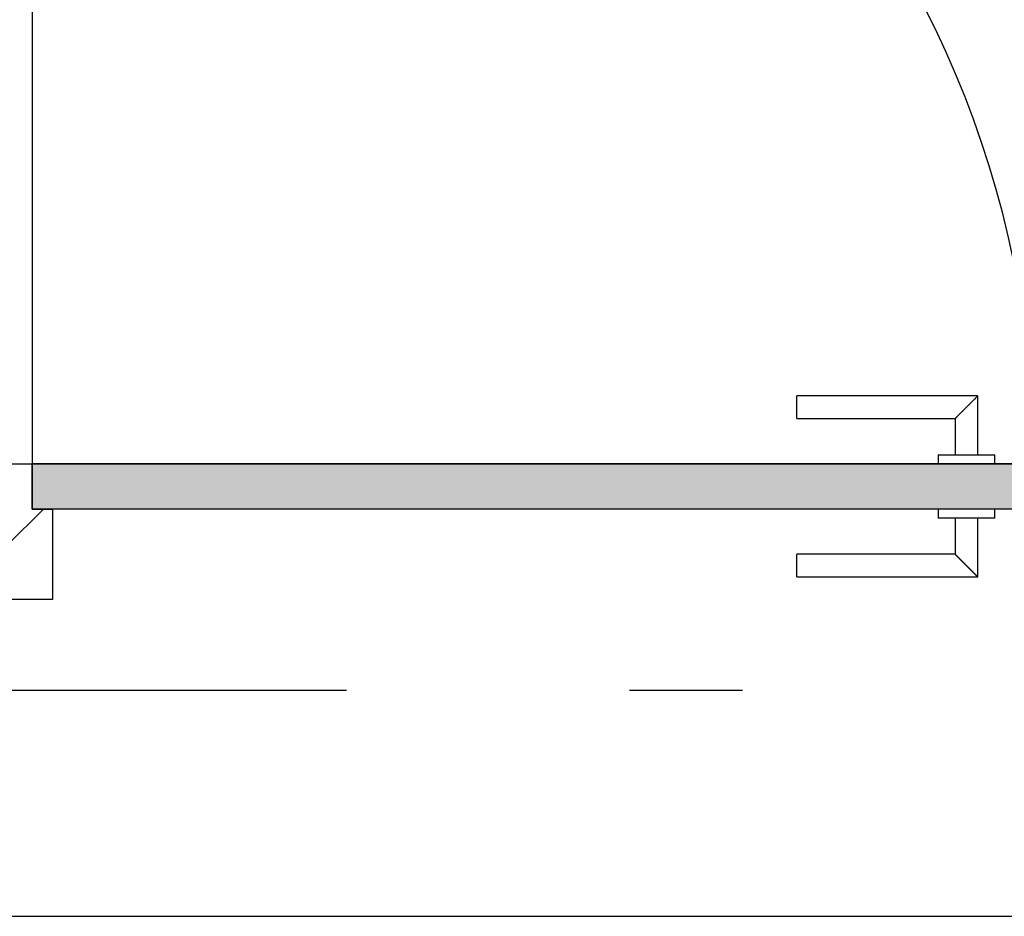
# Model space of a CAD drawing. Extents: x 2 to 87, y -108 to 11.
# Tile 21 of 256: x 16.539 to 17.409, y -81.608 to -80.815. Entities that reach past the tile are written whole.
import ezdxf

# ---------------------------------------------------------------- set-up
doc = ezdxf.new("R2010")
doc.units = 0
doc.header["$MEASUREMENT"] = 0
doc.linetypes.add('DASHDOT', pattern=[1, 0.5, -0.25, 0, -0.25])
for name, color, linetype in [('13', 7, 'CONTINUOUS'), ('16', 7, 'CONTINUOUS'), ('30', 7, 'CONTINUOUS'), ('5', 7, 'CONTINUOUS'), ('8', 7, 'CONTINUOUS')]:
    doc.layers.add(name, color=color, linetype=linetype)

# ---------------------------------------------------------------- blocks, each defined once
blk = doc.blocks.new('*N179')
at = {"layer": '8', "color": 62, "linetype": 'Continuous'}
for p, q in [((-0.141, 0.16), (-0.141, 0.2)), ((0.745, 0.2), (-0.141, 0.2)), ((0.745, 0.16), (0.745, 0.2)), ((0.6505, 0.16), (-0.141, 0.16)), ((0.745, 0.16), (0.6505, 0.16))]:
    blk.add_line(p, q, dxfattribs=at)
for points in [[(0.745, 0.16), (0.745, 0.2), (-0.141, 0.2)], [(0.745, 0.16), (-0.141, 0.16), (-0.141, 0.2)], [(0.745, 0.2), (0.745, 0.2), (-0.141, 0.2)], [(0.6505, 0.16), (0.6505, 0.16), (-0.141, 0.16)], [(0.745, 0.16), (0.745, 0.16), (0.6505, 0.16)]]:
    blk.add_solid(points, dxfattribs=at)

msp = doc.modelspace()

# ---------------------------------------------------------------- linework, layer by layer
at = {"layer": '13', "color": 62, "linetype": 'Continuous'}
msp.add_line((16.5276, -81.6075), (18.3476, -81.6075), dxfattribs=at)
at = {"layer": '16', "color": 62, "linetype": 'Continuous'}
msp.add_line((16.5496, -80.3215), (16.5496, -81.2075), dxfattribs=at)
msp.add_arc((16.5496, -81.2075), 0.886, 360, 90, dxfattribs=at)
at = {"layer": '30', "color": 62, "linetype": 'Continuous'}
for p, q in [((16.5276, -81.2075), (16.5496, -81.2075)), ((16.5496, -81.2075), (16.5496, -81.2475)), ((16.5496, -81.2475), (16.5676, -81.2475)), ((16.5676, -81.2475), (16.5676, -81.3275)), ((16.5676, -81.3275), (16.5276, -81.3275))]:
    msp.add_line(p, q, dxfattribs=at)
at = {"layer": '5', "color": 7, "linetype": 'DASHDOT'}
msp.add_line((7.5276, -81.4075), (52.6276, -81.4075), dxfattribs=at)
at = {"layer": '8', "color": 62, "linetype": 'Continuous'}
for p, q in [((17.3856, -81.1475), (17.2256, -81.1475)), ((17.2256, -81.1675), (17.2256, -81.1475)), ((17.3856, -81.1995), (17.3856, -81.1475)), ((17.2256, -81.1675), (17.3656, -81.1675)), ((17.3656, -81.1675), (17.3656, -81.1995)), ((17.3506, -81.1995), (17.3506, -81.2075)), ((17.3506, -81.1995), (17.4006, -81.1995)), ((17.4006, -81.2075), (17.4006, -81.1995)), ((16.5496, -81.2475), (16.5496, -81.2075)), ((16.5496, -81.2075), (17.4356, -81.2075)), ((16.5276, -81.2795), (16.5596, -81.2475)), ((17.4356, -81.2475), (16.5496, -81.2475)), ((17.3506, -81.2475), (17.3506, -81.2555)), ((17.4006, -81.2555), (17.4006, -81.2475)), ((17.4006, -81.2555), (17.3506, -81.2555)), ((17.3656, -81.2555), (17.3656, -81.2875)), ((17.3856, -81.3075), (17.3856, -81.2555)), ((17.3656, -81.2875), (17.2256, -81.2875)), ((17.2256, -81.3075), (17.2256, -81.2875)), ((17.2256, -81.3075), (17.3856, -81.3075))]:
    msp.add_line(p, q, dxfattribs=at)
for points in [[(17.3856, -81.1476), (17.3855, -81.1476), (17.3855, -81.1476), (17.3855, -81.1476), (17.3855, -81.1476), (17.3855, -81.1476), (17.3855, -81.1476), (17.3855, -81.1476), (17.3855, -81.1476), (17.3855, -81.1476), (17.3855, -81.1476), (17.3855, -81.1476), (17.3855, -81.1476), (17.3855, -81.1476), (17.3855, -81.1476), (17.3855, -81.1476), (17.3855, -81.1476), (17.3855, -81.1476), (17.3855, -81.1476), (17.3855, -81.1476), (17.3855, -81.1476), (17.3855, -81.1476), (17.3855, -81.1476), (17.3855, -81.1476), (17.3855, -81.1476), (17.3855, -81.1476), (17.3855, -81.1476), (17.3855, -81.1476), (17.3854, -81.1477), (17.3854, -81.1477), (17.3854, -81.1477), (17.3854, -81.1477), (17.3854, -81.1477), (17.3854, -81.1477), (17.3854, -81.1477), (17.3854, -81.1477), (17.3854, -81.1477), (17.3854, -81.1477), (17.3854, -81.1477), (17.3854, -81.1477), (17.3854, -81.1477), (17.3854, -81.1477), (17.3854, -81.1477), (17.3854, -81.1477), (17.3854, -81.1477), (17.3854, -81.1477), (17.3854, -81.1478), (17.3853, -81.1478), (17.3853, -81.1478), (17.3853, -81.1478), (17.3853, -81.1478), (17.3853, -81.1478), (17.3853, -81.1478), (17.3853, -81.1478), (17.3853, -81.1478), (17.3853, -81.1478), (17.3853, -81.1478), (17.3853, -81.1478), (17.3853, -81.1478), (17.3853, -81.1478), (17.3853, -81.1478), (17.3853, -81.1478), (17.3852, -81.1479), (17.3851, -81.148), (17.3851, -81.148), (17.3851, -81.148), (17.3851, -81.148), (17.3851, -81.148), (17.3851, -81.148), (17.3851, -81.148), (17.3851, -81.148), (17.3851, -81.148), (17.3851, -81.148), (17.3851, -81.148), (17.3851, -81.1481), (17.385, -81.1481), (17.385, -81.1481), (17.385, -81.1481), (17.385, -81.1481), (17.385, -81.1481), (17.385, -81.1481), (17.385, -81.1481), (17.385, -81.1481), (17.385, -81.1481), (17.385, -81.1481), (17.3849, -81.1482), (17.3849, -81.1482), (17.3849, -81.1482), (17.3849, -81.1482), (17.3849, -81.1482), (17.3849, -81.1482), (17.3849, -81.1482), (17.3849, -81.1482), (17.3849, -81.1482), (17.3849, -81.1482), (17.3848, -81.1483), (17.3848, -81.1483), (17.3848, -81.1483), (17.3848, -81.1483), (17.3848, -81.1483), (17.3848, -81.1483), (17.3848, -81.1483), (17.3848, -81.1483), (17.3848, -81.1483), (17.3848, -81.1483), (17.3847, -81.1484), (17.3847, -81.1484), (17.3847, -81.1484), (17.3847, -81.1484), (17.3847, -81.1484), (17.3847, -81.1484), (17.3847, -81.1484), (17.3847, -81.1484), (17.3846, -81.1485), (17.3846, -81.1485), (17.3846, -81.1485), (17.3846, -81.1485), (17.3846, -81.1485), (17.3846, -81.1485), (17.3846, -81.1485), (17.3846, -81.1485), (17.3846, -81.1485), (17.3845, -81.1486), (17.3845, -81.1486), (17.3845, -81.1486), (17.3845, -81.1486), (17.3845, -81.1486), (17.3845, -81.1486), (17.3845, -81.1486), (17.3845, -81.1486), (17.3844, -81.1487), (17.3844, -81.1487), (17.3844, -81.1487), (17.3844, -81.1487), (17.3844, -81.1487), (17.3844, -81.1487), (17.3844, -81.1487), (17.3844, -81.1487), (17.3843, -81.1488), (17.3843, -81.1488), (17.3843, -81.1488), (17.3843, -81.1488), (17.3843, -81.1488), (17.3843, -81.1488), (17.3843, -81.1488), (17.3842, -81.1489), (17.3842, -81.1489), (17.3842, -81.1489), (17.3842, -81.1489), (17.3842, -81.1489), (17.3842, -81.1489), (17.3842, -81.1489), (17.3841, -81.149), (17.384, -81.1491), (17.384, -81.1491), (17.384, -81.1491), (17.384, -81.1491), (17.384, -81.1491), (17.384, -81.1491), (17.384, -81.1491), (17.3839, -81.1492), (17.3839, -81.1492), (17.3839, -81.1492), (17.3839, -81.1492), (17.3839, -81.1492), (17.3839, -81.1492), (17.3839, -81.1492), (17.3838, -81.1493), (17.3838, -81.1493), (17.3838, -81.1493), (17.3838, -81.1493), (17.3838, -81.1493), (17.3838, -81.1493), (17.3837, -81.1494), (17.3837, -81.1494), (17.3837, -81.1494), (17.3837, -81.1494), (17.3837, -81.1494), (17.3837, -81.1494), (17.3836, -81.1495), (17.3836, -81.1495), (17.3836, -81.1495), (17.3836, -81.1495), (17.3836, -81.1495), (17.3836, -81.1495), (17.3835, -81.1496), (17.3835, -81.1496), (17.3835, -81.1496), (17.3835, -81.1496), (17.3835, -81.1496), (17.3835, -81.1496), (17.3834, -81.1497), (17.3834, -81.1497), (17.3834, -81.1497), (17.3834, -81.1497), (17.3834, -81.1497), (17.3834, -81.1497), (17.3833, -81.1498), (17.3833, -81.1498), (17.3833, -81.1498), (17.3833, -81.1498), (17.3833, -81.1498), (17.3833, -81.1498), (17.3832, -81.1499), (17.3832, -81.1499), (17.3832, -81.1499), (17.3832, -81.1499), (17.3832, -81.1499), (17.3831, -81.15), (17.3831, -81.15), (17.3831, -81.15), (17.3831, -81.15), (17.3831, -81.15), (17.3831, -81.15), (17.383, -81.1501), (17.383, -81.1501), (17.383, -81.1501), (17.383, -81.1501), (17.383, -81.1501), (17.3829, -81.1502), (17.3829, -81.1502), (17.3829, -81.1502), (17.3829, -81.1502), (17.3829, -81.1502), (17.3829, -81.1502), (17.3828, -81.1503), (17.3828, -81.1503), (17.3828, -81.1503), (17.3828, -81.1503), (17.3828, -81.1503), (17.3827, -81.1504), (17.3827, -81.1504), (17.3827, -81.1504), (17.3827, -81.1504), (17.3827, -81.1504), (17.3826, -81.1505), (17.3826, -81.1505), (17.3826, -81.1505), (17.3826, -81.1505), (17.3826, -81.1505), (17.3825, -81.1506), (17.3825, -81.1506), (17.3825, -81.1506), (17.3825, -81.1506), (17.3825, -81.1506), (17.3825, -81.1506), (17.3824, -81.1507), (17.3823, -81.1508), (17.3823, -81.1508), (17.3823, -81.1508), (17.3823, -81.1508), (17.3822, -81.1509), (17.3822, -81.1509), (17.3822, -81.1509), (17.3822, -81.1509), (17.3822, -81.1509), (17.3821, -81.151), (17.3821, -81.151), (17.3821, -81.151), (17.3821, -81.151), (17.3821, -81.151), (17.382, -81.1511), (17.382, -81.1511), (17.382, -81.1511), (17.382, -81.1511), (17.382, -81.1511), (17.3819, -81.1512), (17.3819, -81.1512), (17.3819, -81.1512), (17.3819, -81.1512), (17.3819, -81.1512), (17.3818, -81.1513), (17.3818, -81.1513), (17.3818, -81.1513), (17.3818, -81.1513), (17.3817, -81.1514), (17.3817, -81.1514), (17.3817, -81.1514), (17.3817, -81.1514), (17.3817, -81.1514), (17.3816, -81.1515), (17.3816, -81.1515), (17.3816, -81.1515), (17.3816, -81.1515), (17.3815, -81.1516), (17.3815, -81.1516), (17.3815, -81.1516), (17.3815, -81.1516), (17.3815, -81.1516), (17.3814, -81.1517), (17.3814, -81.1517), (17.3814, -81.1517), (17.3814, -81.1517), (17.3814, -81.1518), (17.3813, -81.1518), (17.3813, -81.1518), (17.3813, -81.1518), (17.3813, -81.1518), (17.3812, -81.1519), (17.3812, -81.1519), (17.3812, -81.1519), (17.3812, -81.1519), (17.3811, -81.152), (17.3811, -81.152), (17.3811, -81.152), (17.3811, -81.152), (17.3811, -81.152), (17.381, -81.1521), (17.381, -81.1521), (17.381, -81.1521), (17.381, -81.1521), (17.3809, -81.1522), (17.3809, -81.1522), (17.3809, -81.1522), (17.3809, -81.1522), (17.3808, -81.1523), (17.3808, -81.1523), (17.3808, -81.1523), (17.3808, -81.1523), (17.3808, -81.1523), (17.3807, -81.1524), (17.3807, -81.1524), (17.3807, -81.1524), (17.3807, -81.1524), (17.3806, -81.1525), (17.3806, -81.1525), (17.3806, -81.1525), (17.3806, -81.1525), (17.3805, -81.1526), (17.3805, -81.1526), (17.3805, -81.1526), (17.3805, -81.1526), (17.3804, -81.1527), (17.3804, -81.1527), (17.3804, -81.1527), (17.3804, -81.1527), (17.3804, -81.1527), (17.3803, -81.1528), (17.3803, -81.1528), (17.3803, -81.1528), (17.3803, -81.1528), (17.3802, -81.1529), (17.3801, -81.153), (17.3801, -81.153), (17.3801, -81.153), (17.3801, -81.153), (17.38, -81.1531), (17.38, -81.1531), (17.38, -81.1531), (17.38, -81.1531), (17.3799, -81.1532), (17.3799, -81.1532), (17.3799, -81.1532), (17.3799, -81.1532), (17.3798, -81.1533), (17.3798, -81.1533), (17.3798, -81.1533), (17.3798, -81.1533), (17.3797, -81.1534), (17.3797, -81.1534), (17.3797, -81.1534), (17.3797, -81.1534), (17.3796, -81.1535), (17.3796, -81.1535), (17.3796, -81.1535), (17.3796, -81.1535), (17.3795, -81.1536), (17.3795, -81.1536), (17.3795, -81.1536), (17.3795, -81.1536), (17.3794, -81.1537), (17.3794, -81.1537), (17.3794, -81.1537), (17.3794, -81.1537), (17.3793, -81.1538), (17.3793, -81.1538), (17.3793, -81.1538), (17.3793, -81.1538), (17.3792, -81.1539), (17.3792, -81.1539), (17.3792, -81.1539), (17.3792, -81.1539), (17.3791, -81.154), (17.3791, -81.154), (17.3791, -81.154), (17.3791, -81.154), (17.379, -81.1541), (17.379, -81.1541), (17.379, -81.1541), (17.379, -81.1541), (17.3789, -81.1542), (17.3789, -81.1542), (17.3789, -81.1542), (17.3789, -81.1542), (17.3788, -81.1543), (17.3788, -81.1543), (17.3788, -81.1543), (17.3788, -81.1544), (17.3787, -81.1544), (17.3787, -81.1544), (17.3787, -81.1544), (17.3786, -81.1545), (17.3786, -81.1545), (17.3786, -81.1545), (17.3786, -81.1545), (17.3785, -81.1546), (17.3785, -81.1546), (17.3785, -81.1546), (17.3785, -81.1546), (17.3784, -81.1547), (17.3784, -81.1547), (17.3784, -81.1547), (17.3784, -81.1547), (17.3783, -81.1548), (17.3783, -81.1548), (17.3783, -81.1548), (17.3783, -81.1548), (17.3782, -81.1549), (17.3782, -81.1549), (17.3782, -81.1549), (17.3782, -81.1549), (17.3781, -81.155), (17.3781, -81.155), (17.3781, -81.155), (17.378, -81.1551), (17.378, -81.1551), (17.378, -81.1551), (17.378, -81.1551), (17.3779, -81.1552), (17.3779, -81.1552), (17.3779, -81.1552), (17.3779, -81.1552), (17.3778, -81.1553), (17.3778, -81.1553), (17.3778, -81.1553), (17.3778, -81.1553), (17.3777, -81.1554), (17.3777, -81.1554), (17.3777, -81.1554), (17.3776, -81.1555), (17.3775, -81.1556), (17.3775, -81.1556), (17.3775, -81.1556), (17.3775, -81.1556), (17.3774, -81.1557), (17.3774, -81.1557), (17.3774, -81.1557), (17.3774, -81.1557), (17.3773, -81.1558), (17.3773, -81.1558), (17.3773, -81.1558), (17.3772, -81.1559), (17.3772, -81.1559), (17.3772, -81.1559), (17.3772, -81.1559), (17.3771, -81.156), (17.3771, -81.156), (17.3771, -81.156), (17.3771, -81.156), (17.377, -81.1561), (17.377, -81.1561), (17.377, -81.1561), (17.3769, -81.1562), (17.3769, -81.1562), (17.3769, -81.1562), (17.3769, -81.1562), (17.3768, -81.1563), (17.3768, -81.1563), (17.3768, -81.1563), (17.3768, -81.1563), (17.3767, -81.1564), (17.3767, -81.1564), (17.3767, -81.1564), (17.3766, -81.1565), (17.3766, -81.1565), (17.3766, -81.1565), (17.3766, -81.1565), (17.3765, -81.1566), (17.3765, -81.1566), (17.3765, -81.1566), (17.3765, -81.1566), (17.3764, -81.1567), (17.3764, -81.1567), (17.3764, -81.1567), (17.3763, -81.1568), (17.3763, -81.1568), (17.3763, -81.1568), (17.3763, -81.1568), (17.3762, -81.1569), (17.3762, -81.1569), (17.3762, -81.1569), (17.3762, -81.1569), (17.3761, -81.157), (17.3761, -81.157), (17.3761, -81.157), (17.376, -81.1571), (17.376, -81.1571), (17.376, -81.1571), (17.376, -81.1571), (17.3759, -81.1572), (17.3759, -81.1572), (17.3759, -81.1572), (17.3759, -81.1572), (17.3758, -81.1573), (17.3758, -81.1573), (17.3758, -81.1573), (17.3757, -81.1574), (17.3757, -81.1574), (17.3757, -81.1574), (17.3757, -81.1574), (17.3756, -81.1575), (17.3756, -81.1575), (17.3756, -81.1575), (17.3756, -81.1575), (17.3755, -81.1576), (17.3755, -81.1576), (17.3755, -81.1576), (17.3754, -81.1576), (17.3754, -81.1577), (17.3754, -81.1577), (17.3754, -81.1577), (17.3753, -81.1578), (17.3753, -81.1578), (17.3753, -81.1578), (17.3753, -81.1578), (17.3752, -81.1579), (17.3752, -81.1579), (17.3752, -81.1579), (17.3751, -81.1579), (17.3751, -81.158), (17.3751, -81.158), (17.3751, -81.158), (17.375, -81.1581), (17.375, -81.1581), (17.375, -81.1581), (17.375, -81.1581), (17.3749, -81.1582), (17.3748, -81.1582), (17.3748, -81.1583), (17.3748, -81.1583), (17.3748, -81.1583), (17.3747, -81.1584), (17.3747, -81.1584), (17.3747, -81.1584), (17.3747, -81.1584), (17.3746, -81.1585), (17.3746, -81.1585), (17.3746, -81.1585), (17.3746, -81.1585), (17.3745, -81.1586), (17.3745, -81.1586), (17.3745, -81.1586), (17.3744, -81.1587), (17.3744, -81.1587), (17.3744, -81.1587), (17.3744, -81.1587), (17.3743, -81.1588), (17.3743, -81.1588), (17.3743, -81.1588), (17.3743, -81.1588), (17.3742, -81.1589), (17.3742, -81.1589), (17.3742, -81.1589), (17.3741, -81.159), (17.3741, -81.159), (17.3741, -81.159), (17.3741, -81.159), (17.374, -81.1591), (17.374, -81.1591), (17.374, -81.1591), (17.374, -81.1591), (17.3739, -81.1592), (17.3739, -81.1592), (17.3739, -81.1592), (17.3738, -81.1593), (17.3738, -81.1593), (17.3738, -81.1593), (17.3738, -81.1593), (17.3737, -81.1594), (17.3737, -81.1594), (17.3737, -81.1594), (17.3737, -81.1594), (17.3736, -81.1595), (17.3736, -81.1595), (17.3736, -81.1595), (17.3736, -81.1595), (17.3735, -81.1596), (17.3735, -81.1596), (17.3735, -81.1596), (17.3734, -81.1597), (17.3734, -81.1597), (17.3734, -81.1597), (17.3734, -81.1597), (17.3733, -81.1598), (17.3733, -81.1598), (17.3733, -81.1598), (17.3733, -81.1598), (17.3732, -81.1599), (17.3732, -81.1599), (17.3732, -81.1599), (17.3732, -81.1599), (17.3731, -81.16), (17.3731, -81.16), (17.3731, -81.16), (17.373, -81.1601), (17.373, -81.1601), (17.373, -81.1601), (17.373, -81.1601), (17.3729, -81.1602), (17.3729, -81.1602), (17.3729, -81.1602), (17.3729, -81.1602), (17.3728, -81.1603), (17.3728, -81.1603), (17.3728, -81.1603), (17.3728, -81.1603), (17.3727, -81.1604), (17.3727, -81.1604), (17.3727, -81.1604), (17.3727, -81.1604), (17.3726, -81.1605), (17.3726, -81.1605), (17.3726, -81.1605), (17.3726, -81.1605), (17.3725, -81.1606), (17.3725, -81.1606), (17.3725, -81.1606), (17.3724, -81.1607), (17.3724, -81.1607), (17.3724, -81.1607), (17.3724, -81.1607), (17.3723, -81.1608), (17.3722, -81.1609), (17.3722, -81.1609), (17.3722, -81.1609), (17.3722, -81.1609), (17.3721, -81.161), (17.3721, -81.161), (17.3721, -81.161), (17.3721, -81.161), (17.372, -81.1611), (17.372, -81.1611), (17.372, -81.1611), (17.372, -81.1611), (17.3719, -81.1612), (17.3719, -81.1612), (17.3719, -81.1612), (17.3719, -81.1612), (17.3718, -81.1613), (17.3718, -81.1613), (17.3718, -81.1613), (17.3718, -81.1613), (17.3717, -81.1614), (17.3717, -81.1614), (17.3717, -81.1614), (17.3717, -81.1614), (17.3716, -81.1615), (17.3716, -81.1615), (17.3716, -81.1615), (17.3716, -81.1615), (17.3715, -81.1616), (17.3715, -81.1616), (17.3715, -81.1616), (17.3715, -81.1616), (17.3714, -81.1617), (17.3714, -81.1617), (17.3714, -81.1617), (17.3714, -81.1617), (17.3713, -81.1618), (17.3713, -81.1618), (17.3713, -81.1618), (17.3713, -81.1618), (17.3712, -81.1619), (17.3712, -81.1619), (17.3712, -81.1619), (17.3712, -81.1619), (17.3711, -81.162), (17.3711, -81.162), (17.3711, -81.162), (17.3711, -81.162), (17.371, -81.1621), (17.371, -81.1621), (17.371, -81.1621), (17.371, -81.1621), (17.3709, -81.1622), (17.3709, -81.1622), (17.3709, -81.1622), (17.3709, -81.1622), (17.3708, -81.1623), (17.3708, -81.1623), (17.3708, -81.1623), (17.3708, -81.1623), (17.3707, -81.1624), (17.3707, -81.1624), (17.3707, -81.1624), (17.3707, -81.1624), (17.3707, -81.1624), (17.3706, -81.1625), (17.3706, -81.1625), (17.3706, -81.1625), (17.3706, -81.1625), (17.3705, -81.1626), (17.3705, -81.1626), (17.3705, -81.1626), (17.3705, -81.1626), (17.3704, -81.1627), (17.3704, -81.1627), (17.3704, -81.1627), (17.3704, -81.1627), (17.3703, -81.1627), (17.3703, -81.1628), (17.3703, -81.1628), (17.3703, -81.1628), (17.3703, -81.1628), (17.3702, -81.1629), (17.3702, -81.1629), (17.3702, -81.1629), (17.3702, -81.1629), (17.3701, -81.163), (17.3701, -81.163), (17.3701, -81.163), (17.3701, -81.163), (17.3701, -81.163), (17.37, -81.1631), (17.37, -81.1631), (17.37, -81.1631), (17.37, -81.1631), (17.3699, -81.1632), (17.3699, -81.1632), (17.3699, -81.1632), (17.3699, -81.1632), (17.3698, -81.1632), (17.3698, -81.1633), (17.3698, -81.1633), (17.3698, -81.1633), (17.3698, -81.1633), (17.3697, -81.1634), (17.3697, -81.1634), (17.3697, -81.1634), (17.3697, -81.1634), (17.3696, -81.1634), (17.3696, -81.1635), (17.3696, -81.1635), (17.3696, -81.1635), (17.3696, -81.1635), (17.3695, -81.1636), (17.3695, -81.1636), (17.3695, -81.1636), (17.3695, -81.1636), (17.3695, -81.1636), (17.3694, -81.1637), (17.3694, -81.1637), (17.3694, -81.1637), (17.3694, -81.1637), (17.3693, -81.1638), (17.3693, -81.1638), (17.3693, -81.1638), (17.3693, -81.1638), (17.3693, -81.1638), (17.3692, -81.1639), (17.3692, -81.1639), (17.3692, -81.1639), (17.3692, -81.1639), (17.3692, -81.1639), (17.3691, -81.164), (17.3691, -81.164), (17.3691, -81.164), (17.3691, -81.164), (17.3691, -81.164), (17.369, -81.1641), (17.369, -81.1641), (17.369, -81.1641), (17.369, -81.1641), (17.369, -81.1642), (17.3689, -81.1642), (17.3689, -81.1642), (17.3689, -81.1642), (17.3689, -81.1642), (17.3688, -81.1643), (17.3688, -81.1643), (17.3688, -81.1643), (17.3688, -81.1643), (17.3688, -81.1643), (17.3687, -81.1644), (17.3687, -81.1644), (17.3687, -81.1644), (17.3687, -81.1644), (17.3687, -81.1644), (17.3687, -81.1645), (17.3686, -81.1645), (17.3686, -81.1645), (17.3686, -81.1645), (17.3686, -81.1645), (17.3686, -81.1645), (17.3685, -81.1646), (17.3685, -81.1646), (17.3685, -81.1646), (17.3685, -81.1646), (17.3685, -81.1646), (17.3684, -81.1647), (17.3684, -81.1647), (17.3684, -81.1647), (17.3684, -81.1647), (17.3684, -81.1647), (17.3683, -81.1648), (17.3683, -81.1648), (17.3683, -81.1648), (17.3683, -81.1648), (17.3683, -81.1648), (17.3682, -81.1648), (17.3682, -81.1649), (17.3682, -81.1649), (17.3682, -81.1649), (17.3682, -81.1649), (17.3682, -81.1649), (17.3681, -81.165), (17.3681, -81.165), (17.3681, -81.165), (17.3681, -81.165), (17.3681, -81.165), (17.368, -81.165), (17.368, -81.1651), (17.368, -81.1651), (17.368, -81.1651), (17.368, -81.1651), (17.368, -81.1651), (17.3679, -81.1652), (17.3678, -81.1653), (17.3678, -81.1653), (17.3678, -81.1653), (17.3678, -81.1653), (17.3678, -81.1653), (17.3678, -81.1653), (17.3677, -81.1654), (17.3677, -81.1654), (17.3677, -81.1654), (17.3677, -81.1654), (17.3677, -81.1654), (17.3677, -81.1654), (17.3676, -81.1655), (17.3676, -81.1655), (17.3676, -81.1655), (17.3676, -81.1655), (17.3676, -81.1655), (17.3676, -81.1655), (17.3675, -81.1656), (17.3675, -81.1656), (17.3675, -81.1656), (17.3675, -81.1656), (17.3675, -81.1656), (17.3675, -81.1656), (17.3674, -81.1657), (17.3674, -81.1657), (17.3674, -81.1657), (17.3674, -81.1657), (17.3674, -81.1657), (17.3674, -81.1657), (17.3673, -81.1658), (17.3673, -81.1658), (17.3673, -81.1658), (17.3673, -81.1658), (17.3673, -81.1658), (17.3673, -81.1658), (17.3673, -81.1658), (17.3672, -81.1659), (17.3672, -81.1659), (17.3672, -81.1659), (17.3672, -81.1659), (17.3672, -81.1659), (17.3672, -81.1659), (17.3672, -81.1659), (17.3671, -81.166), (17.3671, -81.166), (17.3671, -81.166), (17.3671, -81.166), (17.3671, -81.166), (17.3671, -81.166), (17.3671, -81.166), (17.367, -81.1661), (17.367, -81.1661), (17.367, -81.1661), (17.367, -81.1661), (17.367, -81.1661), (17.367, -81.1661), (17.367, -81.1661), (17.3669, -81.1662), (17.3669, -81.1662), (17.3669, -81.1662), (17.3669, -81.1662), (17.3669, -81.1662), (17.3669, -81.1662), (17.3669, -81.1662), (17.3668, -81.1663), (17.3668, -81.1663), (17.3668, -81.1663), (17.3668, -81.1663), (17.3668, -81.1663), (17.3668, -81.1663), (17.3668, -81.1663), (17.3668, -81.1663), (17.3667, -81.1664), (17.3667, -81.1664), (17.3667, -81.1664), (17.3667, -81.1664), (17.3667, -81.1664), (17.3667, -81.1664), (17.3667, -81.1664), (17.3667, -81.1664), (17.3666, -81.1665), (17.3666, -81.1665), (17.3666, -81.1665), (17.3666, -81.1665), (17.3666, -81.1665), (17.3666, -81.1665), (17.3666, -81.1665), (17.3666, -81.1665), (17.3665, -81.1665), (17.3665, -81.1666), (17.3665, -81.1666), (17.3665, -81.1666), (17.3665, -81.1666), (17.3665, -81.1666), (17.3665, -81.1666), (17.3665, -81.1666), (17.3665, -81.1666), (17.3664, -81.1667), (17.3663, -81.1668), (17.3663, -81.1668), (17.3663, -81.1668), (17.3663, -81.1668), (17.3663, -81.1668), (17.3663, -81.1668), (17.3663, -81.1668), (17.3663, -81.1668), (17.3663, -81.1668), (17.3663, -81.1668), (17.3662, -81.1669), (17.3662, -81.1669), (17.3662, -81.1669), (17.3662, -81.1669), (17.3662, -81.1669), (17.3662, -81.1669), (17.3662, -81.1669), (17.3662, -81.1669), (17.3662, -81.1669), (17.3662, -81.1669), (17.3661, -81.167), (17.3661, -81.167), (17.3661, -81.167), (17.3661, -81.167), (17.3661, -81.167), (17.3661, -81.167), (17.3661, -81.167), (17.3661, -81.167), (17.3661, -81.167), (17.3661, -81.167), (17.3661, -81.167), (17.3661, -81.167), (17.366, -81.1671), (17.366, -81.1671), (17.366, -81.1671), (17.366, -81.1671), (17.366, -81.1671), (17.366, -81.1671), (17.366, -81.1671), (17.366, -81.1671), (17.366, -81.1671), (17.366, -81.1671), (17.366, -81.1671), (17.366, -81.1671), (17.366, -81.1671), (17.3659, -81.1672), (17.3659, -81.1672), (17.3659, -81.1672), (17.3659, -81.1672), (17.3659, -81.1672), (17.3659, -81.1672), (17.3659, -81.1672), (17.3659, -81.1672), (17.3659, -81.1672), (17.3659, -81.1672), (17.3659, -81.1672), (17.3659, -81.1672), (17.3659, -81.1672), (17.3659, -81.1672), (17.3659, -81.1672), (17.3658, -81.1673), (17.3658, -81.1673), (17.3658, -81.1673), (17.3658, -81.1673), (17.3658, -81.1673), (17.3658, -81.1673), (17.3658, -81.1673), (17.3658, -81.1673), (17.3658, -81.1673), (17.3658, -81.1673), (17.3658, -81.1673), (17.3658, -81.1673), (17.3658, -81.1673), (17.3658, -81.1673), (17.3658, -81.1673), (17.3658, -81.1673), (17.3658, -81.1673), (17.3658, -81.1673), (17.3658, -81.1673), (17.3657, -81.1674), (17.3656, -81.1675)], [(17.3656, -81.2875), (17.3656, -81.2876), (17.3657, -81.2876), (17.3657, -81.2876), (17.3657, -81.2876), (17.3657, -81.2876), (17.3657, -81.2876), (17.3657, -81.2876), (17.3657, -81.2876), (17.3657, -81.2876), (17.3657, -81.2876), (17.3657, -81.2876), (17.3657, -81.2876), (17.3657, -81.2876), (17.3657, -81.2876), (17.3657, -81.2876), (17.3657, -81.2876), (17.3657, -81.2876), (17.3657, -81.2876), (17.3657, -81.2876), (17.3657, -81.2876), (17.3657, -81.2876), (17.3657, -81.2876), (17.3657, -81.2876), (17.3657, -81.2876), (17.3657, -81.2876), (17.3657, -81.2876), (17.3657, -81.2876), (17.3657, -81.2876), (17.3658, -81.2877), (17.3658, -81.2877), (17.3658, -81.2877), (17.3658, -81.2877), (17.3658, -81.2877), (17.3658, -81.2877), (17.3658, -81.2877), (17.3658, -81.2877), (17.3658, -81.2877), (17.3658, -81.2877), (17.3658, -81.2877), (17.3658, -81.2877), (17.3658, -81.2877), (17.3658, -81.2877), (17.3658, -81.2877), (17.3658, -81.2877), (17.3658, -81.2877), (17.3658, -81.2877), (17.3658, -81.2878), (17.3659, -81.2878), (17.3659, -81.2878), (17.3659, -81.2878), (17.3659, -81.2878), (17.3659, -81.2878), (17.3659, -81.2878), (17.3659, -81.2878), (17.3659, -81.2878), (17.3659, -81.2878), (17.3659, -81.2878), (17.3659, -81.2878), (17.3659, -81.2878), (17.3659, -81.2878), (17.3659, -81.2878), (17.3659, -81.2878), (17.366, -81.2879), (17.3661, -81.288), (17.3661, -81.288), (17.3661, -81.288), (17.3661, -81.288), (17.3661, -81.288), (17.3661, -81.288), (17.3661, -81.288), (17.3661, -81.288), (17.3661, -81.288), (17.3661, -81.288), (17.3661, -81.288), (17.3661, -81.2881), (17.3662, -81.2881), (17.3662, -81.2881), (17.3662, -81.2881), (17.3662, -81.2881), (17.3662, -81.2881), (17.3662, -81.2881), (17.3662, -81.2881), (17.3662, -81.2881), (17.3662, -81.2881), (17.3662, -81.2881), (17.3663, -81.2882), (17.3663, -81.2882), (17.3663, -81.2882), (17.3663, -81.2882), (17.3663, -81.2882), (17.3663, -81.2882), (17.3663, -81.2882), (17.3663, -81.2882), (17.3663, -81.2882), (17.3663, -81.2882), (17.3664, -81.2883), (17.3664, -81.2883), (17.3664, -81.2883), (17.3664, -81.2883), (17.3664, -81.2883), (17.3664, -81.2883), (17.3664, -81.2883), (17.3664, -81.2883), (17.3664, -81.2883), (17.3664, -81.2883), (17.3665, -81.2884), (17.3665, -81.2884), (17.3665, -81.2884), (17.3665, -81.2884), (17.3665, -81.2884), (17.3665, -81.2884), (17.3665, -81.2884), (17.3665, -81.2884), (17.3665, -81.2885), (17.3666, -81.2885), (17.3666, -81.2885), (17.3666, -81.2885), (17.3666, -81.2885), (17.3666, -81.2885), (17.3666, -81.2885), (17.3666, -81.2885), (17.3666, -81.2885), (17.3667, -81.2886), (17.3667, -81.2886), (17.3667, -81.2886), (17.3667, -81.2886), (17.3667, -81.2886), (17.3667, -81.2886), (17.3667, -81.2886), (17.3667, -81.2886), (17.3668, -81.2887), (17.3668, -81.2887), (17.3668, -81.2887), (17.3668, -81.2887), (17.3668, -81.2887), (17.3668, -81.2887), (17.3668, -81.2887), (17.3668, -81.2887), (17.3669, -81.2888), (17.3669, -81.2888), (17.3669, -81.2888), (17.3669, -81.2888), (17.3669, -81.2888), (17.3669, -81.2888), (17.3669, -81.2888), (17.367, -81.2889), (17.367, -81.2889), (17.367, -81.2889), (17.367, -81.2889), (17.367, -81.2889), (17.367, -81.2889), (17.367, -81.2889), (17.3671, -81.289), (17.3672, -81.2891), (17.3672, -81.2891), (17.3672, -81.2891), (17.3672, -81.2891), (17.3672, -81.2891), (17.3672, -81.2891), (17.3672, -81.2891), (17.3673, -81.2892), (17.3673, -81.2892), (17.3673, -81.2892), (17.3673, -81.2892), (17.3673, -81.2892), (17.3673, -81.2892), (17.3673, -81.2892), (17.3674, -81.2893), (17.3674, -81.2893), (17.3674, -81.2893), (17.3674, -81.2893), (17.3674, -81.2893), (17.3674, -81.2893), (17.3675, -81.2894), (17.3675, -81.2894), (17.3675, -81.2894), (17.3675, -81.2894), (17.3675, -81.2894), (17.3675, -81.2894), (17.3676, -81.2895), (17.3676, -81.2895), (17.3676, -81.2895), (17.3676, -81.2895), (17.3676, -81.2895), (17.3676, -81.2895), (17.3677, -81.2896), (17.3677, -81.2896), (17.3677, -81.2896), (17.3677, -81.2896), (17.3677, -81.2896), (17.3677, -81.2896), (17.3678, -81.2897), (17.3678, -81.2897), (17.3678, -81.2897), (17.3678, -81.2897), (17.3678, -81.2897), (17.3678, -81.2897), (17.3679, -81.2898), (17.3679, -81.2898), (17.3679, -81.2898), (17.3679, -81.2898), (17.3679, -81.2898), (17.3679, -81.2898), (17.368, -81.2899), (17.368, -81.2899), (17.368, -81.2899), (17.368, -81.2899), (17.368, -81.2899), (17.368, -81.29), (17.3681, -81.29), (17.3681, -81.29), (17.3681, -81.29), (17.3681, -81.29), (17.3681, -81.29), (17.3682, -81.2901), (17.3682, -81.2901), (17.3682, -81.2901), (17.3682, -81.2901), (17.3682, -81.2901), (17.3682, -81.2902), (17.3683, -81.2902), (17.3683, -81.2902), (17.3683, -81.2902), (17.3683, -81.2902), (17.3683, -81.2902), (17.3684, -81.2903), (17.3684, -81.2903), (17.3684, -81.2903), (17.3684, -81.2903), (17.3684, -81.2903), (17.3685, -81.2904), (17.3685, -81.2904), (17.3685, -81.2904), (17.3685, -81.2904), (17.3685, -81.2904), (17.3686, -81.2905), (17.3686, -81.2905), (17.3686, -81.2905), (17.3686, -81.2905), (17.3686, -81.2905), (17.3687, -81.2906), (17.3687, -81.2906), (17.3687, -81.2906), (17.3687, -81.2906), (17.3687, -81.2906), (17.3687, -81.2906), (17.3688, -81.2907), (17.3689, -81.2908), (17.3689, -81.2908), (17.3689, -81.2908), (17.3689, -81.2908), (17.369, -81.2909), (17.369, -81.2909), (17.369, -81.2909), (17.369, -81.2909), (17.369, -81.2909), (17.3691, -81.291), (17.3691, -81.291), (17.3691, -81.291), (17.3691, -81.291), (17.3691, -81.291), (17.3692, -81.2911), (17.3692, -81.2911), (17.3692, -81.2911), (17.3692, -81.2911), (17.3692, -81.2911), (17.3693, -81.2912), (17.3693, -81.2912), (17.3693, -81.2912), (17.3693, -81.2912), (17.3693, -81.2912), (17.3694, -81.2913), (17.3694, -81.2913), (17.3694, -81.2913), (17.3694, -81.2913), (17.3695, -81.2914), (17.3695, -81.2914), (17.3695, -81.2914), (17.3695, -81.2914), (17.3695, -81.2914), (17.3696, -81.2915), (17.3696, -81.2915), (17.3696, -81.2915), (17.3696, -81.2915), (17.3696, -81.2916), (17.3697, -81.2916), (17.3697, -81.2916), (17.3697, -81.2916), (17.3697, -81.2916), (17.3698, -81.2917), (17.3698, -81.2917), (17.3698, -81.2917), (17.3698, -81.2917), (17.3698, -81.2918), (17.3699, -81.2918), (17.3699, -81.2918), (17.3699, -81.2918), (17.3699, -81.2918), (17.37, -81.2919), (17.37, -81.2919), (17.37, -81.2919), (17.37, -81.2919), (17.3701, -81.292), (17.3701, -81.292), (17.3701, -81.292), (17.3701, -81.292), (17.3701, -81.292), (17.3702, -81.2921), (17.3702, -81.2921), (17.3702, -81.2921), (17.3702, -81.2921), (17.3703, -81.2922), (17.3703, -81.2922), (17.3703, -81.2922), (17.3703, -81.2922), (17.3703, -81.2923), (17.3704, -81.2923), (17.3704, -81.2923), (17.3704, -81.2923), (17.3704, -81.2923), (17.3705, -81.2924), (17.3705, -81.2924), (17.3705, -81.2924), (17.3705, -81.2924), (17.3706, -81.2925), (17.3706, -81.2925), (17.3706, -81.2925), (17.3706, -81.2925), (17.3707, -81.2926), (17.3707, -81.2926), (17.3707, -81.2926), (17.3707, -81.2926), (17.3707, -81.2927), (17.3708, -81.2927), (17.3708, -81.2927), (17.3708, -81.2927), (17.3708, -81.2927), (17.3709, -81.2928), (17.3709, -81.2928), (17.3709, -81.2928), (17.3709, -81.2928), (17.371, -81.2929), (17.3711, -81.293), (17.3711, -81.293), (17.3711, -81.293), (17.3711, -81.293), (17.3712, -81.2931), (17.3712, -81.2931), (17.3712, -81.2931), (17.3712, -81.2931), (17.3713, -81.2932), (17.3713, -81.2932), (17.3713, -81.2932), (17.3713, -81.2932), (17.3714, -81.2933), (17.3714, -81.2933), (17.3714, -81.2933), (17.3714, -81.2933), (17.3715, -81.2934), (17.3715, -81.2934), (17.3715, -81.2934), (17.3715, -81.2934), (17.3716, -81.2935), (17.3716, -81.2935), (17.3716, -81.2935), (17.3716, -81.2935), (17.3717, -81.2936), (17.3717, -81.2936), (17.3717, -81.2936), (17.3717, -81.2936), (17.3718, -81.2937), (17.3718, -81.2937), (17.3718, -81.2937), (17.3718, -81.2937), (17.3719, -81.2938), (17.3719, -81.2938), (17.3719, -81.2938), (17.3719, -81.2938), (17.372, -81.2939), (17.372, -81.2939), (17.372, -81.2939), (17.372, -81.2939), (17.3721, -81.294), (17.3721, -81.294), (17.3721, -81.294), (17.3721, -81.294), (17.3722, -81.2941), (17.3722, -81.2941), (17.3722, -81.2941), (17.3722, -81.2941), (17.3723, -81.2942), (17.3723, -81.2942), (17.3723, -81.2942), (17.3723, -81.2942), (17.3724, -81.2943), (17.3724, -81.2943), (17.3724, -81.2943), (17.3724, -81.2944), (17.3725, -81.2944), (17.3725, -81.2944), (17.3725, -81.2944), (17.3726, -81.2945), (17.3726, -81.2945), (17.3726, -81.2945), (17.3726, -81.2945), (17.3727, -81.2946), (17.3727, -81.2946), (17.3727, -81.2946), (17.3727, -81.2946), (17.3728, -81.2947), (17.3728, -81.2947), (17.3728, -81.2947), (17.3728, -81.2947), (17.3729, -81.2948), (17.3729, -81.2948), (17.3729, -81.2948), (17.3729, -81.2948), (17.373, -81.2949), (17.373, -81.2949), (17.373, -81.2949), (17.373, -81.2949), (17.3731, -81.295), (17.3731, -81.295), (17.3731, -81.295), (17.3732, -81.2951), (17.3732, -81.2951), (17.3732, -81.2951), (17.3732, -81.2951), (17.3733, -81.2952), (17.3733, -81.2952), (17.3733, -81.2952), (17.3733, -81.2952), (17.3734, -81.2953), (17.3734, -81.2953), (17.3734, -81.2953), (17.3734, -81.2953), (17.3735, -81.2954), (17.3735, -81.2954), (17.3735, -81.2954), (17.3736, -81.2955), (17.3737, -81.2956), (17.3737, -81.2956), (17.3737, -81.2956), (17.3737, -81.2956), (17.3738, -81.2957), (17.3738, -81.2957), (17.3738, -81.2957), (17.3738, -81.2957), (17.3739, -81.2958), (17.3739, -81.2958), (17.3739, -81.2958), (17.374, -81.2959), (17.374, -81.2959), (17.374, -81.2959), (17.374, -81.2959), (17.3741, -81.296), (17.3741, -81.296), (17.3741, -81.296), (17.3741, -81.296), (17.3742, -81.2961), (17.3742, -81.2961), (17.3742, -81.2961), (17.3743, -81.2962), (17.3743, -81.2962), (17.3743, -81.2962), (17.3743, -81.2962), (17.3744, -81.2963), (17.3744, -81.2963), (17.3744, -81.2963), (17.3744, -81.2963), (17.3745, -81.2964), (17.3745, -81.2964), (17.3745, -81.2964), (17.3746, -81.2965), (17.3746, -81.2965), (17.3746, -81.2965), (17.3746, -81.2965), (17.3747, -81.2966), (17.3747, -81.2966), (17.3747, -81.2966), (17.3747, -81.2966), (17.3748, -81.2967), (17.3748, -81.2967), (17.3748, -81.2967), (17.3748, -81.2968), (17.3749, -81.2968), (17.3749, -81.2968), (17.3749, -81.2968), (17.375, -81.2969), (17.375, -81.2969), (17.375, -81.2969), (17.375, -81.2969), (17.3751, -81.297), (17.3751, -81.297), (17.3751, -81.297), (17.3751, -81.2971), (17.3752, -81.2971), (17.3752, -81.2971), (17.3752, -81.2971), (17.3753, -81.2972), (17.3753, -81.2972), (17.3753, -81.2972), (17.3753, -81.2972), (17.3754, -81.2973), (17.3754, -81.2973), (17.3754, -81.2973), (17.3754, -81.2974), (17.3755, -81.2974), (17.3755, -81.2974), (17.3755, -81.2974), (17.3756, -81.2975), (17.3756, -81.2975), (17.3756, -81.2975), (17.3756, -81.2975), (17.3757, -81.2976), (17.3757, -81.2976), (17.3757, -81.2976), (17.3757, -81.2976), (17.3758, -81.2977), (17.3758, -81.2977), (17.3758, -81.2977), (17.3759, -81.2978), (17.3759, -81.2978), (17.3759, -81.2978), (17.3759, -81.2978), (17.376, -81.2979), (17.376, -81.2979), (17.376, -81.2979), (17.376, -81.2979), (17.3761, -81.298), (17.3761, -81.298), (17.3761, -81.298), (17.3762, -81.2981), (17.3762, -81.2981), (17.3762, -81.2981), (17.3762, -81.2981), (17.3763, -81.2982), (17.3764, -81.2983), (17.3764, -81.2983), (17.3764, -81.2983), (17.3765, -81.2984), (17.3765, -81.2984), (17.3765, -81.2984), (17.3765, -81.2984), (17.3766, -81.2985), (17.3766, -81.2985), (17.3766, -81.2985), (17.3766, -81.2985), (17.3767, -81.2986), (17.3767, -81.2986), (17.3767, -81.2986), (17.3768, -81.2987), (17.3768, -81.2987), (17.3768, -81.2987), (17.3768, -81.2987), (17.3769, -81.2988), (17.3769, -81.2988), (17.3769, -81.2988), (17.3769, -81.2988), (17.377, -81.2989), (17.377, -81.2989), (17.377, -81.2989), (17.3771, -81.299), (17.3771, -81.299), (17.3771, -81.299), (17.3771, -81.299), (17.3772, -81.2991), (17.3772, -81.2991), (17.3772, -81.2991), (17.3772, -81.2991), (17.3773, -81.2992), (17.3773, -81.2992), (17.3773, -81.2992), (17.3774, -81.2993), (17.3774, -81.2993), (17.3774, -81.2993), (17.3774, -81.2993), (17.3775, -81.2994), (17.3775, -81.2994), (17.3775, -81.2994), (17.3775, -81.2994), (17.3776, -81.2995), (17.3776, -81.2995), (17.3776, -81.2995), (17.3776, -81.2995), (17.3777, -81.2996), (17.3777, -81.2996), (17.3777, -81.2996), (17.3778, -81.2997), (17.3778, -81.2997), (17.3778, -81.2997), (17.3778, -81.2997), (17.3779, -81.2998), (17.3779, -81.2998), (17.3779, -81.2998), (17.3779, -81.2998), (17.378, -81.2999), (17.378, -81.2999), (17.378, -81.2999), (17.378, -81.2999), (17.3781, -81.3), (17.3781, -81.3), (17.3781, -81.3), (17.3782, -81.3001), (17.3782, -81.3001), (17.3782, -81.3001), (17.3782, -81.3001), (17.3783, -81.3002), (17.3783, -81.3002), (17.3783, -81.3002), (17.3783, -81.3002), (17.3784, -81.3003), (17.3784, -81.3003), (17.3784, -81.3003), (17.3784, -81.3003), (17.3785, -81.3004), (17.3785, -81.3004), (17.3785, -81.3004), (17.3785, -81.3004), (17.3786, -81.3005), (17.3786, -81.3005), (17.3786, -81.3005), (17.3786, -81.3005), (17.3787, -81.3006), (17.3787, -81.3006), (17.3787, -81.3006), (17.3788, -81.3007), (17.3788, -81.3007), (17.3788, -81.3007), (17.3788, -81.3007), (17.3789, -81.3008), (17.379, -81.3009), (17.379, -81.3009), (17.379, -81.3009), (17.379, -81.3009), (17.3791, -81.301), (17.3791, -81.301), (17.3791, -81.301), (17.3791, -81.301), (17.3792, -81.3011), (17.3792, -81.3011), (17.3792, -81.3011), (17.3792, -81.3011), (17.3793, -81.3012), (17.3793, -81.3012), (17.3793, -81.3012), (17.3793, -81.3012), (17.3794, -81.3013), (17.3794, -81.3013), (17.3794, -81.3013), (17.3794, -81.3013), (17.3795, -81.3014), (17.3795, -81.3014), (17.3795, -81.3014), (17.3795, -81.3014), (17.3796, -81.3015), (17.3796, -81.3015), (17.3796, -81.3015), (17.3796, -81.3015), (17.3797, -81.3016), (17.3797, -81.3016), (17.3797, -81.3016), (17.3797, -81.3016), (17.3798, -81.3017), (17.3798, -81.3017), (17.3798, -81.3017), (17.3798, -81.3017), (17.3799, -81.3018), (17.3799, -81.3018), (17.3799, -81.3018), (17.3799, -81.3018), (17.38, -81.3019), (17.38, -81.3019), (17.38, -81.3019), (17.38, -81.3019), (17.3801, -81.302), (17.3801, -81.302), (17.3801, -81.302), (17.3801, -81.302), (17.3802, -81.3021), (17.3802, -81.3021), (17.3802, -81.3021), (17.3802, -81.3021), (17.3803, -81.3022), (17.3803, -81.3022), (17.3803, -81.3022), (17.3803, -81.3022), (17.3804, -81.3023), (17.3804, -81.3023), (17.3804, -81.3023), (17.3804, -81.3023), (17.3804, -81.3024), (17.3805, -81.3024), (17.3805, -81.3024), (17.3805, -81.3024), (17.3805, -81.3024), (17.3806, -81.3025), (17.3806, -81.3025), (17.3806, -81.3025), (17.3806, -81.3025), (17.3807, -81.3026), (17.3807, -81.3026), (17.3807, -81.3026), (17.3807, -81.3026), (17.3808, -81.3027), (17.3808, -81.3027), (17.3808, -81.3027), (17.3808, -81.3027), (17.3808, -81.3027), (17.3809, -81.3028), (17.3809, -81.3028), (17.3809, -81.3028), (17.3809, -81.3028), (17.381, -81.3029), (17.381, -81.3029), (17.381, -81.3029), (17.381, -81.3029), (17.3811, -81.303), (17.3811, -81.303), (17.3811, -81.303), (17.3811, -81.303), (17.3811, -81.303), (17.3812, -81.3031), (17.3812, -81.3031), (17.3812, -81.3031), (17.3812, -81.3031), (17.3813, -81.3032), (17.3813, -81.3032), (17.3813, -81.3032), (17.3813, -81.3032), (17.3814, -81.3032), (17.3814, -81.3033), (17.3814, -81.3033), (17.3814, -81.3033), (17.3814, -81.3033), (17.3815, -81.3034), (17.3815, -81.3034), (17.3815, -81.3034), (17.3815, -81.3034), (17.3815, -81.3034), (17.3816, -81.3035), (17.3816, -81.3035), (17.3816, -81.3035), (17.3816, -81.3035), (17.3817, -81.3036), (17.3817, -81.3036), (17.3817, -81.3036), (17.3817, -81.3036), (17.3817, -81.3036), (17.3818, -81.3037), (17.3818, -81.3037), (17.3818, -81.3037), (17.3818, -81.3037), (17.3819, -81.3038), (17.3819, -81.3038), (17.3819, -81.3038), (17.3819, -81.3038), (17.3819, -81.3038), (17.382, -81.3039), (17.382, -81.3039), (17.382, -81.3039), (17.382, -81.3039), (17.382, -81.3039), (17.3821, -81.304), (17.3821, -81.304), (17.3821, -81.304), (17.3821, -81.304), (17.3821, -81.304), (17.3822, -81.3041), (17.3822, -81.3041), (17.3822, -81.3041), (17.3822, -81.3041), (17.3822, -81.3042), (17.3823, -81.3042), (17.3823, -81.3042), (17.3823, -81.3042), (17.3823, -81.3042), (17.3824, -81.3043), (17.3824, -81.3043), (17.3824, -81.3043), (17.3824, -81.3043), (17.3824, -81.3043), (17.3825, -81.3044), (17.3825, -81.3044), (17.3825, -81.3044), (17.3825, -81.3044), (17.3825, -81.3044), (17.3825, -81.3045), (17.3826, -81.3045), (17.3826, -81.3045), (17.3826, -81.3045), (17.3826, -81.3045), (17.3826, -81.3045), (17.3827, -81.3046), (17.3827, -81.3046), (17.3827, -81.3046), (17.3827, -81.3046), (17.3827, -81.3046), (17.3828, -81.3047), (17.3828, -81.3047), (17.3828, -81.3047), (17.3828, -81.3047), (17.3828, -81.3047), (17.3829, -81.3048), (17.3829, -81.3048), (17.3829, -81.3048), (17.3829, -81.3048), (17.3829, -81.3048), (17.3829, -81.3048), (17.383, -81.3049), (17.383, -81.3049), (17.383, -81.3049), (17.383, -81.3049), (17.383, -81.3049), (17.3831, -81.305), (17.3831, -81.305), (17.3831, -81.305), (17.3831, -81.305), (17.3831, -81.305), (17.3831, -81.305), (17.3832, -81.3051), (17.3832, -81.3051), (17.3832, -81.3051), (17.3832, -81.3051), (17.3832, -81.3051), (17.3833, -81.3052), (17.3834, -81.3053), (17.3834, -81.3053), (17.3834, -81.3053), (17.3834, -81.3053), (17.3834, -81.3053), (17.3834, -81.3053), (17.3835, -81.3054), (17.3835, -81.3054), (17.3835, -81.3054), (17.3835, -81.3054), (17.3835, -81.3054), (17.3835, -81.3054), (17.3836, -81.3055), (17.3836, -81.3055), (17.3836, -81.3055), (17.3836, -81.3055), (17.3836, -81.3055), (17.3836, -81.3055), (17.3837, -81.3056), (17.3837, -81.3056), (17.3837, -81.3056), (17.3837, -81.3056), (17.3837, -81.3056), (17.3837, -81.3056), (17.3838, -81.3057), (17.3838, -81.3057), (17.3838, -81.3057), (17.3838, -81.3057), (17.3838, -81.3057), (17.3838, -81.3057), (17.3839, -81.3058), (17.3839, -81.3058), (17.3839, -81.3058), (17.3839, -81.3058), (17.3839, -81.3058), (17.3839, -81.3058), (17.3839, -81.3058), (17.384, -81.3059), (17.384, -81.3059), (17.384, -81.3059), (17.384, -81.3059), (17.384, -81.3059), (17.384, -81.3059), (17.384, -81.3059), (17.3841, -81.306), (17.3841, -81.306), (17.3841, -81.306), (17.3841, -81.306), (17.3841, -81.306), (17.3841, -81.306), (17.3841, -81.306), (17.3842, -81.3061), (17.3842, -81.3061), (17.3842, -81.3061), (17.3842, -81.3061), (17.3842, -81.3061), (17.3842, -81.3061), (17.3842, -81.3061), (17.3843, -81.3062), (17.3843, -81.3062), (17.3843, -81.3062), (17.3843, -81.3062), (17.3843, -81.3062), (17.3843, -81.3062), (17.3843, -81.3062), (17.3844, -81.3063), (17.3844, -81.3063), (17.3844, -81.3063), (17.3844, -81.3063), (17.3844, -81.3063), (17.3844, -81.3063), (17.3844, -81.3063), (17.3844, -81.3063), (17.3845, -81.3064), (17.3845, -81.3064), (17.3845, -81.3064), (17.3845, -81.3064), (17.3845, -81.3064), (17.3845, -81.3064), (17.3845, -81.3064), (17.3845, -81.3064), (17.3846, -81.3065), (17.3846, -81.3065), (17.3846, -81.3065), (17.3846, -81.3065), (17.3846, -81.3065), (17.3846, -81.3065), (17.3846, -81.3065), (17.3846, -81.3065), (17.3846, -81.3065), (17.3847, -81.3066), (17.3847, -81.3066), (17.3847, -81.3066), (17.3847, -81.3066), (17.3847, -81.3066), (17.3847, -81.3066), (17.3847, -81.3066), (17.3847, -81.3066), (17.3848, -81.3067), (17.3849, -81.3068), (17.3849, -81.3068), (17.3849, -81.3068), (17.3849, -81.3068), (17.3849, -81.3068), (17.3849, -81.3068), (17.3849, -81.3068), (17.3849, -81.3068), (17.3849, -81.3068), (17.3849, -81.3068), (17.385, -81.3069), (17.385, -81.3069), (17.385, -81.3069), (17.385, -81.3069), (17.385, -81.3069), (17.385, -81.3069), (17.385, -81.3069), (17.385, -81.3069), (17.385, -81.3069), (17.385, -81.3069), (17.3851, -81.307), (17.3851, -81.307), (17.3851, -81.307), (17.3851, -81.307), (17.3851, -81.307), (17.3851, -81.307), (17.3851, -81.307), (17.3851, -81.307), (17.3851, -81.307), (17.3851, -81.307), (17.3851, -81.307), (17.3851, -81.307), (17.3852, -81.3071), (17.3852, -81.3071), (17.3852, -81.3071), (17.3852, -81.3071), (17.3852, -81.3071), (17.3852, -81.3071), (17.3852, -81.3071), (17.3852, -81.3071), (17.3852, -81.3071), (17.3852, -81.3071), (17.3852, -81.3071), (17.3852, -81.3071), (17.3852, -81.3071), (17.3853, -81.3072), (17.3853, -81.3072), (17.3853, -81.3072), (17.3853, -81.3072), (17.3853, -81.3072), (17.3853, -81.3072), (17.3853, -81.3072), (17.3853, -81.3072), (17.3853, -81.3072), (17.3853, -81.3072), (17.3853, -81.3072), (17.3853, -81.3072), (17.3853, -81.3072), (17.3853, -81.3072), (17.3853, -81.3072), (17.3854, -81.3073), (17.3854, -81.3073), (17.3854, -81.3073), (17.3854, -81.3073), (17.3854, -81.3073), (17.3854, -81.3073), (17.3854, -81.3073), (17.3854, -81.3073), (17.3854, -81.3073), (17.3854, -81.3073), (17.3854, -81.3073), (17.3854, -81.3073), (17.3854, -81.3073), (17.3854, -81.3073), (17.3854, -81.3073), (17.3854, -81.3073), (17.3854, -81.3073), (17.3854, -81.3073), (17.3854, -81.3073), (17.3855, -81.3074), (17.3856, -81.3075)]]:
    msp.add_lwpolyline(points, dxfattribs=at)

# ---------------------------------------------------------------- block references
msp.add_blockref('*N179', (16.6906, -81.4075), dxfattribs=at)

doc.saveas('drawing.dxf')
